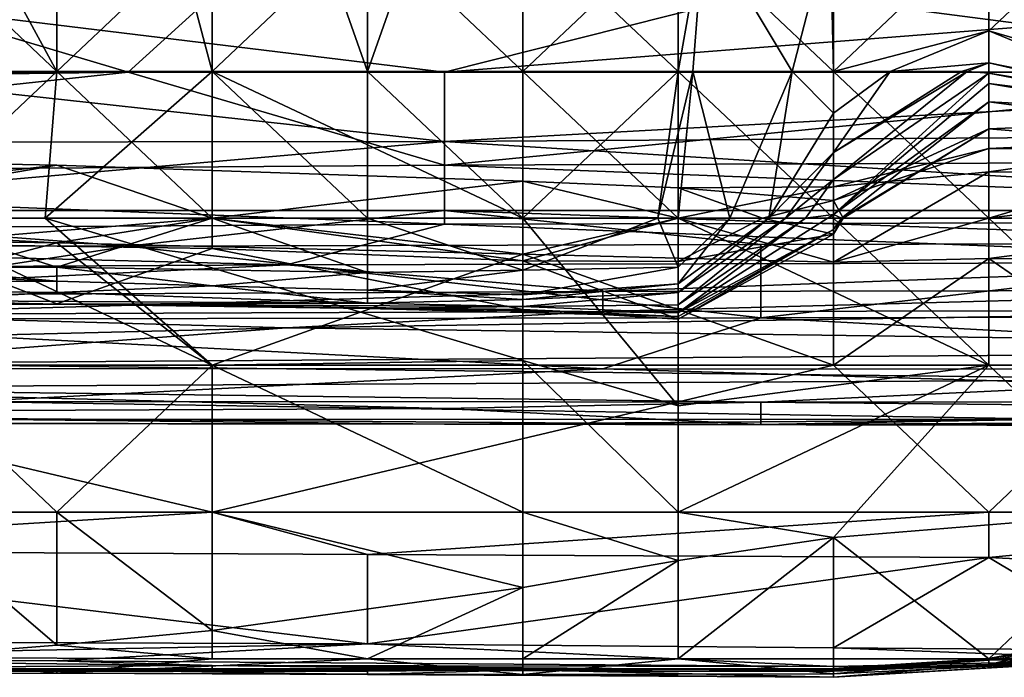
# Model space of a CAD drawing. Extents: x -161 to 11, y -10 to 160.
# Tile 44 of 256: x -0.8565 to -0.8286, y -0.3446 to -0.326. Entities that reach past the tile are written whole.
import ezdxf

# ---------------------------------------------------------------- set-up
doc = ezdxf.new("R2010")
doc.units = 0

msp = doc.modelspace()

# ---------------------------------------------------------------- linework, layer by layer
for points in [[(-0.851028, -0.315051, 0.223171), (-0.846638, -0.327502, 0.223685), (-0.846638, -0.302601, 0.223741)], [(-0.846638, -0.302601, 0.223741), (-0.846638, -0.327502, 0.223685), (-0.842248, -0.315051, 0.224103)], [(-0.859941, -0.319201, 0.221806), (-0.855417, -0.327502, 0.222691), (-0.855417, -0.310901, 0.222511)], [(-0.851028, -0.315051, 0.223171), (-0.855417, -0.310901, 0.222511), (-0.851028, -0.327502, 0.223259)], [(-0.855417, -0.310901, 0.222511), (-0.855417, -0.327502, 0.222691), (-0.851028, -0.327502, 0.223259)], [(-0.851028, -0.315051, 0.223171), (-0.851028, -0.327502, 0.223259), (-0.846638, -0.327502, 0.223685)], [(-0.846638, -0.327502, 0.223685), (-0.842248, -0.327502, 0.224079), (-0.842248, -0.315051, 0.224103)], [(-0.842248, -0.315051, 0.224103), (-0.842248, -0.327502, 0.224079), (-0.837859, -0.323351, 0.225114)], [(-0.859941, -0.319201, 0.221806), (-0.859807, -0.327502, 0.221998), (-0.855417, -0.327502, 0.222691)], [(-0.817633, -0.319713, 0.266349), (-0.817633, -0.327526, 0.272268), (-0.84893, -0.323453, 0.268362)], [(-0.864197, -0.327502, 0.213091), (-0.859807, -0.323351, 0.214034), (-0.855417, -0.327502, 0.214797)], [(-0.855417, -0.327502, 0.214797), (-0.859807, -0.323351, 0.214034), (-0.851028, -0.323351, 0.215517)], [(-0.851028, -0.327502, 0.215419), (-0.855417, -0.327502, 0.214797), (-0.851028, -0.323351, 0.215517)], [(-0.851028, -0.327502, 0.215419), (-0.846638, -0.323351, 0.21603), (-0.842248, -0.327502, 0.216227)], [(-0.851028, -0.327502, 0.215419), (-0.851028, -0.323351, 0.215517), (-0.846638, -0.323351, 0.21603)], [(-0.846638, -0.323351, 0.21603), (-0.842248, -0.323351, 0.216414), (-0.842248, -0.327502, 0.216227)], [(-0.837859, -0.327502, 0.216451), (-0.842248, -0.323351, 0.216414), (-0.837859, -0.323351, 0.216657)], [(-0.842248, -0.327502, 0.216227), (-0.842248, -0.323351, 0.216414), (-0.837859, -0.327502, 0.216451)], [(-0.837859, -0.327502, 0.225282), (-0.837859, -0.323351, 0.225114), (-0.842248, -0.327502, 0.224079)], [(-0.837859, -0.327502, 0.225282), (-0.837437, -0.327502, 0.225563), (-0.837123, -0.323351, 0.225563)], [(-0.837123, -0.323351, 0.225563), (-0.837859, -0.323351, 0.225114), (-0.837859, -0.327502, 0.225282)], [(-0.833469, -0.323351, 0.216472), (-0.833469, -0.327502, 0.216265), (-0.837859, -0.323351, 0.216657)], [(-0.833469, -0.327502, 0.216265), (-0.837859, -0.327502, 0.216451), (-0.837859, -0.323351, 0.216657)], [(-0.837437, -0.327502, 0.225563), (-0.834635, -0.327502, 0.22932), (-0.837123, -0.323351, 0.225563)], [(-0.833562, -0.323351, 0.22932), (-0.837123, -0.323351, 0.225563), (-0.834635, -0.327502, 0.22932)], [(-0.833562, -0.323351, 0.22932), (-0.834635, -0.327502, 0.22932), (-0.833469, -0.327502, 0.231771)], [(-0.833562, -0.323351, 0.22932), (-0.833469, -0.327502, 0.231771), (-0.829079, -0.323351, 0.230531)], [(-0.829079, -0.32636, 0.233077), (-0.829079, -0.323351, 0.230531), (-0.833469, -0.327502, 0.231771)], [(-0.833469, -0.327502, 0.216265), (-0.833469, -0.323351, 0.216472), (-0.829079, -0.323351, 0.21613)], [(-0.833469, -0.327502, 0.216265), (-0.829079, -0.323351, 0.21613), (-0.829079, -0.331652, 0.21544)], [(-0.825882, -0.323351, 0.22932), (-0.829079, -0.323351, 0.230531), (-0.829079, -0.32636, 0.233077)], [(-0.825882, -0.323351, 0.22932), (-0.829079, -0.32636, 0.233077), (-0.82469, -0.327624, 0.233077)], [(-0.829079, -0.323351, 0.21613), (-0.82469, -0.323351, 0.217661), (-0.82469, -0.327502, 0.216777)], [(-0.82469, -0.331652, 0.216258), (-0.829079, -0.323351, 0.21613), (-0.82469, -0.327502, 0.216777)], [(-0.82469, -0.331652, 0.216258), (-0.829079, -0.331652, 0.21544), (-0.829079, -0.323351, 0.21613)], [(-0.866815, -0.32352, 0.268362), (-0.853401, -0.327526, 0.272145), (-0.875757, -0.327822, 0.272269)], [(-0.866815, -0.32352, 0.268362), (-0.84893, -0.323453, 0.268362), (-0.853401, -0.327526, 0.272145)], [(-0.817633, -0.327526, 0.272268), (-0.853401, -0.327526, 0.272145), (-0.84893, -0.323453, 0.268362)], [(-0.835517, -0.325261, 0.373831), (-0.862343, -0.325343, 0.373831), (-0.844459, -0.327526, 0.371919)], [(-0.808691, -0.327526, 0.37167), (-0.813162, -0.325068, 0.373831), (-0.844459, -0.327526, 0.371919)], [(-0.835517, -0.325261, 0.373831), (-0.844459, -0.327526, 0.371919), (-0.813162, -0.325068, 0.373831)], [(-0.844459, -0.327526, 0.371919), (-0.862343, -0.325343, 0.373831), (-0.862343, -0.327526, 0.371946)], [(-0.833469, -0.327502, 0.231771), (-0.831861, -0.327502, 0.233077), (-0.829079, -0.32636, 0.233077)], [(-0.829079, -0.32726, 0.236834), (-0.829079, -0.32636, 0.233077), (-0.831861, -0.327502, 0.233077)], [(-0.82469, -0.328158, 0.236834), (-0.82469, -0.327624, 0.233077), (-0.829079, -0.32636, 0.233077)], [(-0.829079, -0.32636, 0.233077), (-0.829079, -0.32726, 0.236834), (-0.82469, -0.328158, 0.236834)], [(-0.831861, -0.327502, 0.233077), (-0.829852, -0.327502, 0.236834), (-0.829079, -0.32726, 0.236834)], [(-0.829691, -0.327502, 0.240592), (-0.829079, -0.32726, 0.236834), (-0.829852, -0.327502, 0.236834)], [(-0.829079, -0.32755, 0.248106), (-0.829079, -0.32726, 0.236834), (-0.829691, -0.327502, 0.240592)], [(-0.829079, -0.32755, 0.248106), (-0.82469, -0.328264, 0.244349), (-0.829079, -0.32726, 0.236834)], [(-0.82469, -0.328264, 0.244349), (-0.82469, -0.328158, 0.236834), (-0.829079, -0.32726, 0.236834)], [(-0.862343, -0.327526, 0.371946), (-0.88917, -0.329532, 0.369925), (-0.844459, -0.329486, 0.369925)], [(-0.844459, -0.330149, 0.276175), (-0.880228, -0.330414, 0.276175), (-0.853401, -0.327526, 0.272145)], [(-0.880228, -0.330414, 0.276175), (-0.875757, -0.327822, 0.272269), (-0.853401, -0.327526, 0.272145)], [(-0.859807, -0.331652, 0.213518), (-0.864197, -0.327502, 0.213091), (-0.855417, -0.327502, 0.214797)], [(-0.862343, -0.327526, 0.371946), (-0.844459, -0.329486, 0.369925), (-0.844459, -0.327526, 0.371919)], [(-0.859807, -0.331652, 0.223114), (-0.851028, -0.331652, 0.224037), (-0.855417, -0.327502, 0.222691)], [(-0.855417, -0.327502, 0.222691), (-0.859807, -0.327502, 0.221998), (-0.859807, -0.331652, 0.223114)], [(-0.859807, -0.331652, 0.213518), (-0.855417, -0.327502, 0.214797), (-0.855751, -0.331652, 0.214292)], [(-0.851028, -0.327502, 0.215419), (-0.842248, -0.331652, 0.215729), (-0.855751, -0.331652, 0.214292)], [(-0.855417, -0.327502, 0.214797), (-0.851028, -0.327502, 0.215419), (-0.855751, -0.331652, 0.214292)], [(-0.851028, -0.331652, 0.224037), (-0.851028, -0.327502, 0.223259), (-0.855417, -0.327502, 0.222691)], [(-0.844459, -0.330149, 0.276175), (-0.853401, -0.327526, 0.272145), (-0.817633, -0.327526, 0.272268)], [(-0.851028, -0.327502, 0.215419), (-0.842248, -0.327502, 0.216227), (-0.842248, -0.331652, 0.215729)], [(-0.846638, -0.331652, 0.224177), (-0.846638, -0.327502, 0.223685), (-0.851028, -0.327502, 0.223259)], [(-0.851028, -0.327502, 0.223259), (-0.851028, -0.331652, 0.224037), (-0.846638, -0.331652, 0.224177)], [(-0.842248, -0.331652, 0.224429), (-0.846638, -0.327502, 0.223685), (-0.846638, -0.331652, 0.224177)], [(-0.842248, -0.327502, 0.224079), (-0.846638, -0.327502, 0.223685), (-0.842248, -0.331652, 0.224429)], [(-0.808691, -0.327526, 0.37167), (-0.844459, -0.329486, 0.369925), (-0.795278, -0.329159, 0.369925)], [(-0.844459, -0.327526, 0.371919), (-0.844459, -0.329486, 0.369925), (-0.808691, -0.327526, 0.37167)], [(-0.817633, -0.327526, 0.272268), (-0.808691, -0.330023, 0.276175), (-0.844459, -0.330149, 0.276175)], [(-0.842248, -0.331652, 0.224429), (-0.837859, -0.327502, 0.225282), (-0.842248, -0.327502, 0.224079)], [(-0.838428, -0.331652, 0.225563), (-0.837859, -0.327502, 0.225282), (-0.842248, -0.331652, 0.224429)], [(-0.842248, -0.327502, 0.216227), (-0.837859, -0.327502, 0.216451), (-0.837859, -0.331652, 0.21595)], [(-0.837859, -0.331652, 0.21595), (-0.842248, -0.331652, 0.215729), (-0.842248, -0.327502, 0.216227)], [(-0.838428, -0.331652, 0.225563), (-0.837859, -0.331652, 0.226046), (-0.837437, -0.327502, 0.225563)], [(-0.838428, -0.331652, 0.225563), (-0.837437, -0.327502, 0.225563), (-0.837859, -0.327502, 0.225282)], [(-0.837437, -0.327502, 0.225563), (-0.837859, -0.331652, 0.226046), (-0.8364, -0.331652, 0.22932)], [(-0.833469, -0.327502, 0.216265), (-0.833469, -0.331652, 0.215835), (-0.837859, -0.327502, 0.216451)], [(-0.833469, -0.331652, 0.215835), (-0.837859, -0.331652, 0.21595), (-0.837859, -0.327502, 0.216451)], [(-0.834635, -0.327502, 0.22932), (-0.837437, -0.327502, 0.225563), (-0.8364, -0.331652, 0.22932)], [(-0.8364, -0.331652, 0.22932), (-0.835297, -0.331652, 0.233077), (-0.834635, -0.327502, 0.22932)], [(-0.834635, -0.327502, 0.22932), (-0.835297, -0.331652, 0.233077), (-0.833469, -0.328682, 0.233077)], [(-0.833469, -0.327502, 0.231771), (-0.834635, -0.327502, 0.22932), (-0.833469, -0.328682, 0.233077)], [(-0.829079, -0.331652, 0.21544), (-0.833469, -0.331652, 0.215835), (-0.833469, -0.327502, 0.216265)], [(-0.829079, -0.32755, 0.248106), (-0.829691, -0.327502, 0.240592), (-0.833469, -0.330553, 0.244349)], [(-0.833469, -0.330553, 0.244349), (-0.829691, -0.327502, 0.240592), (-0.833469, -0.329794, 0.236834)], [(-0.829852, -0.327502, 0.236834), (-0.833469, -0.329794, 0.236834), (-0.829691, -0.327502, 0.240592)], [(-0.831861, -0.327502, 0.233077), (-0.833469, -0.329794, 0.236834), (-0.829852, -0.327502, 0.236834)], [(-0.833469, -0.329794, 0.236834), (-0.831861, -0.327502, 0.233077), (-0.833469, -0.328682, 0.233077)], [(-0.833469, -0.327502, 0.231771), (-0.833469, -0.328682, 0.233077), (-0.831861, -0.327502, 0.233077)], [(-0.829079, -0.327842, 0.251863), (-0.829079, -0.32755, 0.248106), (-0.833469, -0.331542, 0.251863)], [(-0.833469, -0.331542, 0.251863), (-0.829079, -0.32755, 0.248106), (-0.833469, -0.330553, 0.244349)], [(-0.82469, -0.328391, 0.248106), (-0.829079, -0.32755, 0.248106), (-0.829079, -0.327842, 0.251863)], [(-0.82469, -0.328391, 0.248106), (-0.82469, -0.328264, 0.244349), (-0.829079, -0.32755, 0.248106)], [(-0.829079, -0.327842, 0.251863), (-0.833469, -0.331542, 0.251863), (-0.829079, -0.328361, 0.25562)], [(-0.829079, -0.328361, 0.25562), (-0.82469, -0.328586, 0.251863), (-0.829079, -0.327842, 0.251863)], [(-0.82469, -0.328391, 0.248106), (-0.829079, -0.327842, 0.251863), (-0.82469, -0.328586, 0.251863)], [(-0.829079, -0.328361, 0.25562), (-0.833469, -0.331542, 0.251863), (-0.833243, -0.331652, 0.25562)], [(-0.829079, -0.329129, 0.259377), (-0.829079, -0.328361, 0.25562), (-0.833243, -0.331652, 0.25562)], [(-0.829079, -0.328361, 0.25562), (-0.829079, -0.329129, 0.259377), (-0.82469, -0.328948, 0.25562)], [(-0.82469, -0.328586, 0.251863), (-0.829079, -0.328361, 0.25562), (-0.82469, -0.328948, 0.25562)], [(-0.833469, -0.328682, 0.233077), (-0.835297, -0.331652, 0.233077), (-0.833469, -0.329794, 0.236834)], [(-0.813162, -0.331432, 0.367332), (-0.795278, -0.329159, 0.369925), (-0.844459, -0.329486, 0.369925)], [(-0.829079, -0.329684, 0.263134), (-0.829079, -0.329129, 0.259377), (-0.833469, -0.331148, 0.263134)], [(-0.833469, -0.331148, 0.263134), (-0.829079, -0.329129, 0.259377), (-0.833191, -0.331652, 0.259377)], [(-0.829079, -0.329129, 0.259377), (-0.833243, -0.331652, 0.25562), (-0.833191, -0.331652, 0.259377)], [(-0.82469, -0.329482, 0.259377), (-0.82469, -0.328948, 0.25562), (-0.829079, -0.329129, 0.259377)], [(-0.829079, -0.329129, 0.259377), (-0.829079, -0.329684, 0.263134), (-0.82469, -0.329482, 0.259377)], [(-0.866815, -0.331432, 0.367524), (-0.844459, -0.329486, 0.369925), (-0.88917, -0.329532, 0.369925)], [(-0.866815, -0.331432, 0.367524), (-0.844459, -0.331432, 0.367485), (-0.844459, -0.329486, 0.369925)], [(-0.844459, -0.329486, 0.369925), (-0.844459, -0.331432, 0.367485), (-0.813162, -0.331432, 0.367332)], [(-0.82469, -0.329731, 0.263134), (-0.82469, -0.329482, 0.259377), (-0.829079, -0.329684, 0.263134)], [(-0.833469, -0.33076, 0.266891), (-0.829079, -0.329684, 0.263134), (-0.833469, -0.331148, 0.263134)], [(-0.833469, -0.33076, 0.266891), (-0.829079, -0.330338, 0.266891), (-0.829079, -0.329684, 0.263134)], [(-0.82469, -0.329731, 0.263134), (-0.829079, -0.329684, 0.263134), (-0.829079, -0.330338, 0.266891)], [(-0.82469, -0.330347, 0.266891), (-0.82469, -0.329731, 0.263134), (-0.829079, -0.330338, 0.266891)], [(-0.855417, -0.330149, 0.266891), (-0.864197, -0.329978, 0.266891), (-0.868586, -0.331652, 0.270188)], [(-0.864197, -0.331652, 0.263427), (-0.864197, -0.329978, 0.266891), (-0.855417, -0.330149, 0.266891)], [(-0.844459, -0.330149, 0.276175), (-0.808691, -0.330023, 0.276175), (-0.80422, -0.331729, 0.280081)], [(-0.834826, -0.331652, 0.236834), (-0.833469, -0.329794, 0.236834), (-0.835297, -0.331652, 0.233077)], [(-0.833469, -0.329794, 0.236834), (-0.834826, -0.331652, 0.236834), (-0.833469, -0.330553, 0.244349)], [(-0.880228, -0.330414, 0.276175), (-0.844459, -0.330149, 0.276175), (-0.844459, -0.331818, 0.280081)], [(-0.855417, -0.330149, 0.266891), (-0.868586, -0.331652, 0.270188), (-0.851028, -0.331652, 0.269703)], [(-0.864197, -0.331652, 0.263427), (-0.855417, -0.330149, 0.266891), (-0.851028, -0.331652, 0.264053)], [(-0.842248, -0.330604, 0.266891), (-0.855417, -0.330149, 0.266891), (-0.851028, -0.331652, 0.269703)], [(-0.851028, -0.331652, 0.264053), (-0.855417, -0.330149, 0.266891), (-0.842248, -0.330604, 0.266891)], [(-0.844459, -0.331818, 0.280081), (-0.844459, -0.330149, 0.276175), (-0.80422, -0.331729, 0.280081)], [(-0.844459, -0.331818, 0.280081), (-0.884699, -0.332058, 0.280081), (-0.880228, -0.330414, 0.276175)], [(-0.851028, -0.331652, 0.264053), (-0.842248, -0.330604, 0.266891), (-0.837859, -0.331652, 0.264529)], [(-0.842248, -0.330604, 0.266891), (-0.851028, -0.331652, 0.269703), (-0.837859, -0.331652, 0.268916)], [(-0.837859, -0.331652, 0.268916), (-0.837859, -0.330794, 0.266891), (-0.842248, -0.330604, 0.266891)], [(-0.842248, -0.330604, 0.266891), (-0.837859, -0.330794, 0.266891), (-0.837859, -0.331652, 0.264529)], [(-0.834259, -0.331652, 0.244349), (-0.833469, -0.330553, 0.244349), (-0.834826, -0.331652, 0.236834)], [(-0.833469, -0.331542, 0.251863), (-0.833469, -0.330553, 0.244349), (-0.834259, -0.331652, 0.244349)], [(-0.833469, -0.332896, 0.270649), (-0.829079, -0.330338, 0.266891), (-0.833469, -0.33076, 0.266891)], [(-0.833469, -0.332896, 0.270649), (-0.829079, -0.331652, 0.26922), (-0.829079, -0.330338, 0.266891)], [(-0.829079, -0.330338, 0.266891), (-0.829079, -0.331652, 0.26922), (-0.82469, -0.330347, 0.266891)], [(-0.8203, -0.33053, 0.266891), (-0.82469, -0.330347, 0.266891), (-0.829079, -0.331652, 0.26922)], [(-0.829079, -0.331652, 0.26922), (-0.8203, -0.331652, 0.268978), (-0.8203, -0.33053, 0.266891)], [(-0.837859, -0.330794, 0.266891), (-0.837859, -0.331652, 0.268916), (-0.833469, -0.33076, 0.266891)], [(-0.837859, -0.331652, 0.268916), (-0.833469, -0.332896, 0.270649), (-0.833469, -0.33076, 0.266891)], [(-0.837859, -0.330794, 0.266891), (-0.833469, -0.33076, 0.266891), (-0.833469, -0.331148, 0.263134)], [(-0.835474, -0.331652, 0.263134), (-0.837859, -0.330794, 0.266891), (-0.833469, -0.331148, 0.263134)], [(-0.837859, -0.330794, 0.266891), (-0.835474, -0.331652, 0.263134), (-0.837859, -0.331652, 0.264529)], [(-0.833191, -0.331652, 0.259377), (-0.835474, -0.331652, 0.263134), (-0.833469, -0.331148, 0.263134)], [(-0.866815, -0.331432, 0.367524), (-0.871286, -0.332434, 0.366019), (-0.853401, -0.332442, 0.366019)], [(-0.853401, -0.332442, 0.366019), (-0.844459, -0.331432, 0.367485), (-0.866815, -0.331432, 0.367524)], [(-0.844459, -0.331432, 0.367485), (-0.853401, -0.332442, 0.366019), (-0.835517, -0.332394, 0.366019)], [(-0.835517, -0.332394, 0.366019), (-0.817633, -0.332357, 0.366019), (-0.844459, -0.331432, 0.367485)], [(-0.817633, -0.332357, 0.366019), (-0.813162, -0.331432, 0.367332), (-0.844459, -0.331432, 0.367485)], [(-0.855417, -0.332343, 0.270649), (-0.851028, -0.331652, 0.269703), (-0.868586, -0.331652, 0.270188)], [(-0.855417, -0.332343, 0.270649), (-0.868586, -0.331652, 0.270188), (-0.868586, -0.332143, 0.270649)], [(-0.864197, -0.331652, 0.263427), (-0.851028, -0.331652, 0.264053), (-0.859807, -0.332375, 0.263134)], [(-0.859807, -0.331652, 0.223114), (-0.859807, -0.333028, 0.225563), (-0.855417, -0.333031, 0.225563)], [(-0.859807, -0.335802, 0.211597), (-0.859807, -0.331652, 0.213518), (-0.851028, -0.335802, 0.213177)], [(-0.855751, -0.331652, 0.214292), (-0.851028, -0.335802, 0.213177), (-0.859807, -0.331652, 0.213518)], [(-0.851028, -0.331652, 0.224037), (-0.859807, -0.331652, 0.223114), (-0.855417, -0.333031, 0.225563)], [(-0.859807, -0.332375, 0.263134), (-0.851028, -0.331652, 0.264053), (-0.851028, -0.332508, 0.263134)], [(-0.842248, -0.331652, 0.215729), (-0.842248, -0.335666, 0.214292), (-0.855751, -0.331652, 0.214292)], [(-0.855751, -0.331652, 0.214292), (-0.842248, -0.335666, 0.214292), (-0.851028, -0.335802, 0.213177)], [(-0.851028, -0.331652, 0.224037), (-0.855417, -0.333031, 0.225563), (-0.846638, -0.333179, 0.225563)], [(-0.851028, -0.331652, 0.269703), (-0.855417, -0.332343, 0.270649), (-0.842248, -0.332664, 0.270649)], [(-0.851028, -0.331652, 0.224037), (-0.846638, -0.333179, 0.225563), (-0.846638, -0.331652, 0.224177)], [(-0.842248, -0.332664, 0.270649), (-0.837859, -0.331652, 0.268916), (-0.851028, -0.331652, 0.269703)], [(-0.851028, -0.332508, 0.263134), (-0.851028, -0.331652, 0.264053), (-0.842248, -0.332852, 0.263134)], [(-0.851028, -0.331652, 0.264053), (-0.837859, -0.331652, 0.264529), (-0.842248, -0.332852, 0.263134)], [(-0.842248, -0.333121, 0.225563), (-0.842248, -0.331652, 0.224429), (-0.846638, -0.331652, 0.224177)], [(-0.842248, -0.333121, 0.225563), (-0.846638, -0.331652, 0.224177), (-0.846638, -0.333179, 0.225563)], [(-0.837859, -0.333035, 0.22932), (-0.838428, -0.331652, 0.225563), (-0.842248, -0.333121, 0.225563)], [(-0.842248, -0.331652, 0.224429), (-0.842248, -0.333121, 0.225563), (-0.838428, -0.331652, 0.225563)], [(-0.837859, -0.336953, 0.214292), (-0.842248, -0.331652, 0.215729), (-0.837859, -0.331652, 0.21595)], [(-0.837859, -0.336953, 0.214292), (-0.842248, -0.335666, 0.214292), (-0.842248, -0.331652, 0.215729)], [(-0.837859, -0.331652, 0.268916), (-0.842248, -0.332664, 0.270649), (-0.833469, -0.332896, 0.270649)], [(-0.842248, -0.332852, 0.263134), (-0.837859, -0.331652, 0.264529), (-0.837859, -0.332869, 0.263134)], [(-0.838428, -0.331652, 0.225563), (-0.837859, -0.333035, 0.22932), (-0.837859, -0.331652, 0.226046)], [(-0.833469, -0.331542, 0.251863), (-0.837859, -0.33432, 0.251863), (-0.833469, -0.331966, 0.25562)], [(-0.837859, -0.33432, 0.251863), (-0.833469, -0.331542, 0.251863), (-0.834259, -0.331652, 0.244349)], [(-0.837859, -0.331652, 0.21595), (-0.833469, -0.331652, 0.215835), (-0.829079, -0.335802, 0.214701)], [(-0.829079, -0.335802, 0.214701), (-0.837859, -0.336953, 0.214292), (-0.837859, -0.331652, 0.21595)], [(-0.835474, -0.331652, 0.263134), (-0.833469, -0.332099, 0.259377), (-0.837859, -0.332869, 0.263134)], [(-0.837859, -0.33432, 0.251863), (-0.834259, -0.331652, 0.244349), (-0.837859, -0.334093, 0.244349)], [(-0.834826, -0.331652, 0.236834), (-0.837859, -0.334093, 0.244349), (-0.834259, -0.331652, 0.244349)], [(-0.837859, -0.334093, 0.244349), (-0.834826, -0.331652, 0.236834), (-0.837859, -0.333744, 0.236834)], [(-0.835297, -0.331652, 0.233077), (-0.837859, -0.333744, 0.236834), (-0.834826, -0.331652, 0.236834)], [(-0.837859, -0.333744, 0.236834), (-0.835297, -0.331652, 0.233077), (-0.837859, -0.333503, 0.233077)], [(-0.837859, -0.333503, 0.233077), (-0.835297, -0.331652, 0.233077), (-0.8364, -0.331652, 0.22932)], [(-0.837859, -0.333503, 0.233077), (-0.8364, -0.331652, 0.22932), (-0.837859, -0.333035, 0.22932)], [(-0.837859, -0.331652, 0.226046), (-0.837859, -0.333035, 0.22932), (-0.8364, -0.331652, 0.22932)], [(-0.837859, -0.332869, 0.263134), (-0.837859, -0.331652, 0.264529), (-0.835474, -0.331652, 0.263134)], [(-0.833191, -0.331652, 0.259377), (-0.833469, -0.332099, 0.259377), (-0.835474, -0.331652, 0.263134)], [(-0.833469, -0.331542, 0.251863), (-0.833469, -0.331966, 0.25562), (-0.833243, -0.331652, 0.25562)], [(-0.833469, -0.332896, 0.270649), (-0.829079, -0.33279, 0.270649), (-0.829079, -0.331652, 0.26922)], [(-0.833469, -0.332099, 0.259377), (-0.833191, -0.331652, 0.259377), (-0.833243, -0.331652, 0.25562)], [(-0.833243, -0.331652, 0.25562), (-0.833469, -0.331966, 0.25562), (-0.833469, -0.332099, 0.259377)], [(-0.829079, -0.331652, 0.21544), (-0.829079, -0.335802, 0.214701), (-0.833469, -0.331652, 0.215835)], [(-0.829079, -0.331652, 0.26922), (-0.829079, -0.33279, 0.270649), (-0.8203, -0.331652, 0.268978)], [(-0.82469, -0.331652, 0.216258), (-0.82469, -0.335802, 0.215166), (-0.829079, -0.331652, 0.21544)], [(-0.82469, -0.335802, 0.215166), (-0.829079, -0.335802, 0.214701), (-0.829079, -0.331652, 0.21544)], [(-0.8203, -0.331652, 0.268978), (-0.829079, -0.33279, 0.270649), (-0.811521, -0.33297, 0.270649)], [(-0.84893, -0.332968, 0.283987), (-0.884699, -0.332058, 0.280081), (-0.844459, -0.331818, 0.280081)], [(-0.817633, -0.332891, 0.283987), (-0.84893, -0.332968, 0.283987), (-0.844459, -0.331818, 0.280081)], [(-0.817633, -0.332891, 0.283987), (-0.844459, -0.331818, 0.280081), (-0.80422, -0.331729, 0.280081)], [(-0.833469, -0.331966, 0.25562), (-0.837859, -0.334499, 0.259377), (-0.833469, -0.332099, 0.259377)], [(-0.833469, -0.331966, 0.25562), (-0.837859, -0.334422, 0.25562), (-0.837859, -0.334499, 0.259377)], [(-0.837859, -0.334422, 0.25562), (-0.833469, -0.331966, 0.25562), (-0.837859, -0.33432, 0.251863)], [(-0.884699, -0.333153, 0.283987), (-0.884699, -0.332058, 0.280081), (-0.84893, -0.332968, 0.283987)], [(-0.868586, -0.332143, 0.270649), (-0.868586, -0.335802, 0.27229), (-0.855417, -0.332343, 0.270649)], [(-0.833469, -0.332099, 0.259377), (-0.837859, -0.334499, 0.259377), (-0.837859, -0.332869, 0.263134)], [(-0.871286, -0.332434, 0.366019), (-0.866815, -0.334505, 0.362112), (-0.853401, -0.332442, 0.366019)], [(-0.851028, -0.335802, 0.27238), (-0.855417, -0.332343, 0.270649), (-0.868586, -0.335802, 0.27229)], [(-0.866815, -0.334505, 0.362112), (-0.835517, -0.334467, 0.362112), (-0.853401, -0.332442, 0.366019)], [(-0.859807, -0.334087, 0.259377), (-0.859807, -0.332375, 0.263134), (-0.855417, -0.334066, 0.259377)], [(-0.855417, -0.334066, 0.259377), (-0.859807, -0.332375, 0.263134), (-0.851028, -0.332508, 0.263134)], [(-0.855417, -0.332343, 0.270649), (-0.851028, -0.335802, 0.27238), (-0.842248, -0.332664, 0.270649)], [(-0.842248, -0.334232, 0.259377), (-0.855417, -0.334066, 0.259377), (-0.851028, -0.332508, 0.263134)], [(-0.853401, -0.332442, 0.366019), (-0.835517, -0.334467, 0.362112), (-0.835517, -0.332394, 0.366019)], [(-0.851028, -0.332508, 0.263134), (-0.842248, -0.332852, 0.263134), (-0.842248, -0.334232, 0.259377)], [(-0.835517, -0.332394, 0.366019), (-0.835517, -0.334467, 0.362112), (-0.817633, -0.332357, 0.366019)], [(-0.817633, -0.332357, 0.366019), (-0.835517, -0.334467, 0.362112), (-0.786336, -0.334375, 0.362112)], [(-0.833469, -0.335802, 0.272401), (-0.842248, -0.332664, 0.270649), (-0.851028, -0.335802, 0.27238)], [(-0.833469, -0.335802, 0.272401), (-0.833469, -0.332896, 0.270649), (-0.842248, -0.332664, 0.270649)], [(-0.833469, -0.332896, 0.270649), (-0.833469, -0.335802, 0.272401), (-0.829079, -0.33279, 0.270649)], [(-0.82469, -0.335802, 0.272472), (-0.829079, -0.33279, 0.270649), (-0.833469, -0.335802, 0.272401)], [(-0.829079, -0.33279, 0.270649), (-0.82469, -0.335802, 0.272472), (-0.811521, -0.33297, 0.270649)], [(-0.866815, -0.33384, 0.287894), (-0.884699, -0.333153, 0.283987), (-0.84893, -0.332968, 0.283987)], [(-0.855417, -0.333424, 0.22932), (-0.864197, -0.333067, 0.225563), (-0.872976, -0.333533, 0.240592)], [(-0.839988, -0.333722, 0.287894), (-0.866815, -0.33384, 0.287894), (-0.84893, -0.332968, 0.283987)], [(-0.859807, -0.333028, 0.225563), (-0.864197, -0.333067, 0.225563), (-0.855417, -0.333424, 0.22932)], [(-0.859807, -0.333028, 0.225563), (-0.855417, -0.333424, 0.22932), (-0.855417, -0.333031, 0.225563)], [(-0.855417, -0.333031, 0.225563), (-0.855417, -0.333424, 0.22932), (-0.851028, -0.333557, 0.22932)], [(-0.846638, -0.333179, 0.225563), (-0.855417, -0.333031, 0.225563), (-0.851028, -0.333557, 0.22932)], [(-0.839988, -0.333722, 0.287894), (-0.84893, -0.332968, 0.283987), (-0.817633, -0.332891, 0.283987)], [(-0.837859, -0.332869, 0.263134), (-0.837859, -0.334499, 0.259377), (-0.842248, -0.332852, 0.263134)], [(-0.837859, -0.334499, 0.259377), (-0.842248, -0.334232, 0.259377), (-0.842248, -0.332852, 0.263134)], [(-0.837859, -0.333503, 0.233077), (-0.837859, -0.333035, 0.22932), (-0.842248, -0.333811, 0.22932)], [(-0.842248, -0.333121, 0.225563), (-0.842248, -0.333811, 0.22932), (-0.837859, -0.333035, 0.22932)], [(-0.817633, -0.332891, 0.283987), (-0.817633, -0.33368, 0.287894), (-0.839988, -0.333722, 0.287894)], [(-0.846638, -0.333679, 0.22932), (-0.846638, -0.333179, 0.225563), (-0.851028, -0.333557, 0.22932)], [(-0.842248, -0.333811, 0.22932), (-0.842248, -0.333121, 0.225563), (-0.846638, -0.333679, 0.22932)], [(-0.846638, -0.333179, 0.225563), (-0.846638, -0.333679, 0.22932), (-0.842248, -0.333121, 0.225563)], [(-0.872976, -0.333533, 0.240592), (-0.855417, -0.333753, 0.236834), (-0.855417, -0.333424, 0.22932)], [(-0.859807, -0.333979, 0.248106), (-0.855417, -0.333753, 0.236834), (-0.872976, -0.333533, 0.240592)], [(-0.855417, -0.333753, 0.236834), (-0.851028, -0.333557, 0.22932), (-0.855417, -0.333424, 0.22932)], [(-0.846638, -0.334051, 0.244349), (-0.851028, -0.333557, 0.22932), (-0.855417, -0.333753, 0.236834)], [(-0.846638, -0.334051, 0.244349), (-0.846638, -0.333679, 0.22932), (-0.851028, -0.333557, 0.22932)], [(-0.837859, -0.333744, 0.236834), (-0.837859, -0.333503, 0.233077), (-0.842248, -0.333948, 0.236834)], [(-0.842248, -0.333948, 0.236834), (-0.837859, -0.333503, 0.233077), (-0.842248, -0.333811, 0.22932)], [(-0.862343, -0.334374, 0.2918), (-0.866815, -0.33384, 0.287894), (-0.839988, -0.333722, 0.287894)], [(-0.862343, -0.334374, 0.2918), (-0.839988, -0.333722, 0.287894), (-0.839988, -0.334282, 0.2918)], [(-0.855417, -0.333753, 0.236834), (-0.859807, -0.333979, 0.248106), (-0.846638, -0.334051, 0.244349)], [(-0.842248, -0.333811, 0.22932), (-0.846638, -0.333679, 0.22932), (-0.842248, -0.333948, 0.236834)], [(-0.846638, -0.334051, 0.244349), (-0.842248, -0.333948, 0.236834), (-0.846638, -0.333679, 0.22932)], [(-0.837859, -0.334093, 0.244349), (-0.837859, -0.333744, 0.236834), (-0.842248, -0.334144, 0.244349)], [(-0.842248, -0.334144, 0.244349), (-0.837859, -0.333744, 0.236834), (-0.842248, -0.333948, 0.236834)], [(-0.839988, -0.334282, 0.2918), (-0.817633, -0.33368, 0.287894), (-0.817633, -0.334253, 0.2918)], [(-0.839988, -0.334282, 0.2918), (-0.839988, -0.333722, 0.287894), (-0.817633, -0.33368, 0.287894)], [(-0.859807, -0.333979, 0.248106), (-0.868586, -0.334084, 0.259377), (-0.855417, -0.33408, 0.251863)], [(-0.859807, -0.334087, 0.259377), (-0.855417, -0.33408, 0.251863), (-0.868586, -0.334084, 0.259377)], [(-0.846638, -0.334051, 0.244349), (-0.859807, -0.333979, 0.248106), (-0.855417, -0.33408, 0.251863)], [(-0.859807, -0.334087, 0.259377), (-0.855417, -0.334066, 0.259377), (-0.855417, -0.33408, 0.251863)], [(-0.842248, -0.334144, 0.244349), (-0.846638, -0.334051, 0.244349), (-0.855417, -0.33408, 0.251863)], [(-0.846638, -0.334196, 0.25562), (-0.855417, -0.33408, 0.251863), (-0.855417, -0.334066, 0.259377)], [(-0.842248, -0.334232, 0.259377), (-0.846638, -0.334196, 0.25562), (-0.855417, -0.334066, 0.259377)], [(-0.842248, -0.334144, 0.244349), (-0.855417, -0.33408, 0.251863), (-0.846638, -0.334196, 0.25562)], [(-0.846638, -0.334051, 0.244349), (-0.842248, -0.334144, 0.244349), (-0.842248, -0.333948, 0.236834)], [(-0.846638, -0.334196, 0.25562), (-0.837859, -0.33432, 0.251863), (-0.842248, -0.334144, 0.244349)], [(-0.837859, -0.334422, 0.25562), (-0.846638, -0.334196, 0.25562), (-0.842248, -0.334232, 0.259377)], [(-0.837859, -0.334422, 0.25562), (-0.837859, -0.33432, 0.251863), (-0.846638, -0.334196, 0.25562)], [(-0.837859, -0.33432, 0.251863), (-0.837859, -0.334093, 0.244349), (-0.842248, -0.334144, 0.244349)], [(-0.866815, -0.335185, 0.299612), (-0.862343, -0.334374, 0.2918), (-0.84893, -0.334746, 0.295706)], [(-0.835517, -0.334467, 0.362112), (-0.866815, -0.334505, 0.362112), (-0.839988, -0.335903, 0.358206)], [(-0.84893, -0.334746, 0.295706), (-0.862343, -0.334374, 0.2918), (-0.839988, -0.334282, 0.2918)], [(-0.839988, -0.334282, 0.2918), (-0.817633, -0.334253, 0.2918), (-0.84893, -0.334746, 0.295706)], [(-0.84893, -0.334746, 0.295706), (-0.817633, -0.334253, 0.2918), (-0.80422, -0.335361, 0.303519)], [(-0.837859, -0.334499, 0.259377), (-0.837859, -0.334422, 0.25562), (-0.842248, -0.334232, 0.259377)], [(-0.835517, -0.334467, 0.362112), (-0.839988, -0.335903, 0.358206), (-0.808691, -0.335912, 0.358206)], [(-0.808691, -0.335912, 0.358206), (-0.786336, -0.334375, 0.362112), (-0.835517, -0.334467, 0.362112)], [(-0.866815, -0.334505, 0.362112), (-0.871286, -0.335894, 0.358206), (-0.839988, -0.335903, 0.358206)], [(-0.84893, -0.334746, 0.295706), (-0.862343, -0.335755, 0.307425), (-0.866815, -0.335185, 0.299612)], [(-0.862343, -0.335755, 0.307425), (-0.84893, -0.334746, 0.295706), (-0.80422, -0.335361, 0.303519)], [(-0.80422, -0.335361, 0.303519), (-0.822104, -0.33621, 0.315237), (-0.862343, -0.335755, 0.307425)], [(-0.857872, -0.336831, 0.3543), (-0.839988, -0.335903, 0.358206), (-0.871286, -0.335894, 0.358206)], [(-0.868586, -0.335802, 0.27229), (-0.851028, -0.339952, 0.271533), (-0.851028, -0.335802, 0.27238)], [(-0.851028, -0.339952, 0.271533), (-0.868586, -0.335802, 0.27229), (-0.868586, -0.339952, 0.271452)], [(-0.822104, -0.33621, 0.315237), (-0.866815, -0.336445, 0.319144), (-0.862343, -0.335755, 0.307425)], [(-0.859807, -0.335802, 0.211597), (-0.851028, -0.335802, 0.213177), (-0.855417, -0.339952, 0.211773)], [(-0.859807, -0.339952, 0.211088), (-0.859807, -0.335802, 0.211597), (-0.855417, -0.339952, 0.211773)], [(-0.851028, -0.335802, 0.213177), (-0.851028, -0.339952, 0.212302), (-0.855417, -0.339952, 0.211773)], [(-0.842248, -0.335666, 0.214292), (-0.842248, -0.339952, 0.213346), (-0.851028, -0.335802, 0.213177)], [(-0.851028, -0.335802, 0.27238), (-0.851028, -0.339952, 0.271533), (-0.833469, -0.335802, 0.272401)], [(-0.842248, -0.339952, 0.213346), (-0.851028, -0.339952, 0.212302), (-0.851028, -0.335802, 0.213177)], [(-0.829079, -0.339952, 0.271599), (-0.833469, -0.335802, 0.272401), (-0.851028, -0.339952, 0.271533)], [(-0.842248, -0.335666, 0.214292), (-0.837859, -0.336953, 0.214292), (-0.837859, -0.339952, 0.213749)], [(-0.842248, -0.339952, 0.213346), (-0.842248, -0.335666, 0.214292), (-0.837859, -0.339952, 0.213749)], [(-0.833469, -0.340673, 0.214292), (-0.837859, -0.339952, 0.213749), (-0.829079, -0.335802, 0.214701)], [(-0.837859, -0.339952, 0.213749), (-0.837859, -0.336953, 0.214292), (-0.829079, -0.335802, 0.214701)], [(-0.82469, -0.339952, 0.214513), (-0.833469, -0.340673, 0.214292), (-0.829079, -0.335802, 0.214701)], [(-0.833469, -0.335802, 0.272401), (-0.829079, -0.339952, 0.271599), (-0.82469, -0.335802, 0.272472)], [(-0.829079, -0.339952, 0.271599), (-0.81591, -0.339952, 0.271925), (-0.82469, -0.335802, 0.272472)], [(-0.829079, -0.335802, 0.214701), (-0.82469, -0.335802, 0.215166), (-0.82469, -0.339952, 0.214513)], [(-0.839988, -0.335903, 0.358206), (-0.857872, -0.336831, 0.3543), (-0.808691, -0.336857, 0.3543)], [(-0.839988, -0.335903, 0.358206), (-0.808691, -0.336857, 0.3543), (-0.808691, -0.335912, 0.358206)], [(-0.875757, -0.337164, 0.334769), (-0.866815, -0.336445, 0.319144), (-0.844459, -0.337025, 0.330862)], [(-0.835517, -0.336845, 0.326956), (-0.866815, -0.336445, 0.319144), (-0.822104, -0.33621, 0.315237)], [(-0.844459, -0.337025, 0.330862), (-0.866815, -0.336445, 0.319144), (-0.835517, -0.336845, 0.326956)], [(-0.835517, -0.336845, 0.326956), (-0.822104, -0.33621, 0.315237), (-0.813162, -0.337066, 0.330862)], [(-0.808691, -0.336857, 0.3543), (-0.857872, -0.336831, 0.3543), (-0.826575, -0.337336, 0.350394)], [(-0.857872, -0.336831, 0.3543), (-0.857872, -0.337326, 0.350394), (-0.826575, -0.337336, 0.350394)], [(-0.844459, -0.337025, 0.330862), (-0.835517, -0.336845, 0.326956), (-0.835517, -0.337478, 0.342581)], [(-0.813162, -0.337066, 0.330862), (-0.835517, -0.337478, 0.342581), (-0.835517, -0.336845, 0.326956)], [(-0.875757, -0.337164, 0.334769), (-0.844459, -0.337025, 0.330862), (-0.835517, -0.337478, 0.342581)], [(-0.871286, -0.33742, 0.342581), (-0.875757, -0.337164, 0.334769), (-0.835517, -0.337478, 0.342581)], [(-0.835517, -0.337478, 0.342581), (-0.813162, -0.337066, 0.330862), (-0.817633, -0.33739, 0.338675)], [(-0.875757, -0.337434, 0.346487), (-0.844459, -0.337467, 0.346487), (-0.857872, -0.337326, 0.350394)], [(-0.844459, -0.337467, 0.346487), (-0.875757, -0.337434, 0.346487), (-0.871286, -0.33742, 0.342581)], [(-0.871286, -0.33742, 0.342581), (-0.835517, -0.337478, 0.342581), (-0.844459, -0.337467, 0.346487)], [(-0.844459, -0.337467, 0.346487), (-0.826575, -0.337336, 0.350394), (-0.857872, -0.337326, 0.350394)], [(-0.826575, -0.337336, 0.350394), (-0.844459, -0.337467, 0.346487), (-0.808691, -0.337536, 0.346487)], [(-0.844459, -0.337467, 0.346487), (-0.835517, -0.337478, 0.342581), (-0.808691, -0.337536, 0.346487)], [(-0.817633, -0.33739, 0.338675), (-0.790807, -0.337534, 0.342581), (-0.835517, -0.337478, 0.342581)], [(-0.808691, -0.337536, 0.346487), (-0.835517, -0.337478, 0.342581), (-0.790807, -0.337534, 0.342581)], [(-0.851028, -0.339952, 0.271533), (-0.868586, -0.341042, 0.270649), (-0.846638, -0.341148, 0.270649)], [(-0.851028, -0.339952, 0.271533), (-0.868586, -0.339952, 0.271452), (-0.868586, -0.341042, 0.270649)], [(-0.855417, -0.339952, 0.211773), (-0.855417, -0.343709, 0.214292), (-0.859807, -0.339952, 0.211088)], [(-0.859807, -0.344063, 0.214292), (-0.859807, -0.339952, 0.211088), (-0.855417, -0.343709, 0.214292)], [(-0.851028, -0.339952, 0.212302), (-0.851028, -0.343293, 0.214292), (-0.855417, -0.339952, 0.211773)], [(-0.851028, -0.343293, 0.214292), (-0.855417, -0.343709, 0.214292), (-0.855417, -0.339952, 0.211773)], [(-0.842248, -0.339952, 0.213346), (-0.842248, -0.342087, 0.214292), (-0.851028, -0.339952, 0.212302)], [(-0.842248, -0.342087, 0.214292), (-0.851028, -0.343293, 0.214292), (-0.851028, -0.339952, 0.212302)], [(-0.846638, -0.341148, 0.270649), (-0.829079, -0.339952, 0.271599), (-0.851028, -0.339952, 0.271533)], [(-0.829079, -0.341236, 0.270649), (-0.829079, -0.339952, 0.271599), (-0.846638, -0.341148, 0.270649)], [(-0.837859, -0.339952, 0.213749), (-0.837859, -0.341319, 0.214292), (-0.842248, -0.339952, 0.213346)], [(-0.842248, -0.342087, 0.214292), (-0.842248, -0.339952, 0.213346), (-0.837859, -0.341319, 0.214292)], [(-0.833469, -0.340673, 0.214292), (-0.837859, -0.341319, 0.214292), (-0.837859, -0.339952, 0.213749)], [(-0.82469, -0.339952, 0.214513), (-0.829079, -0.344102, 0.217468), (-0.833469, -0.340673, 0.214292)], [(-0.829079, -0.344102, 0.217468), (-0.82469, -0.339952, 0.214513), (-0.82469, -0.344102, 0.217996)], [(-0.81591, -0.339952, 0.271925), (-0.829079, -0.339952, 0.271599), (-0.829079, -0.341236, 0.270649)], [(-0.8203, -0.341658, 0.270649), (-0.81591, -0.339952, 0.271925), (-0.829079, -0.341236, 0.270649)], [(-0.833469, -0.340673, 0.214292), (-0.837859, -0.344102, 0.216981), (-0.837859, -0.341319, 0.214292)], [(-0.833469, -0.340673, 0.214292), (-0.833469, -0.344102, 0.217183), (-0.837859, -0.344102, 0.216981)], [(-0.829079, -0.344102, 0.217468), (-0.833469, -0.344102, 0.217183), (-0.833469, -0.340673, 0.214292)], [(-0.868586, -0.341042, 0.270649), (-0.846638, -0.343672, 0.266891), (-0.846638, -0.341148, 0.270649)], [(-0.868586, -0.341042, 0.270649), (-0.868586, -0.343602, 0.266891), (-0.846638, -0.343672, 0.266891)], [(-0.829079, -0.341236, 0.270649), (-0.846638, -0.341148, 0.270649), (-0.846638, -0.343672, 0.266891)], [(-0.833469, -0.343786, 0.266891), (-0.829079, -0.341236, 0.270649), (-0.846638, -0.343672, 0.266891)], [(-0.842248, -0.344102, 0.216862), (-0.842248, -0.342087, 0.214292), (-0.837859, -0.341319, 0.214292)], [(-0.842248, -0.344102, 0.216862), (-0.837859, -0.341319, 0.214292), (-0.837859, -0.344102, 0.216981)], [(-0.833469, -0.343786, 0.266891), (-0.82469, -0.343849, 0.266891), (-0.829079, -0.341236, 0.270649)], [(-0.829079, -0.341236, 0.270649), (-0.82469, -0.343849, 0.266891), (-0.8203, -0.341658, 0.270649)], [(-0.842248, -0.342087, 0.214292), (-0.846638, -0.344102, 0.216531), (-0.851028, -0.343293, 0.214292)], [(-0.842248, -0.342087, 0.214292), (-0.842248, -0.344102, 0.216862), (-0.846638, -0.344102, 0.216531)], [(-0.855417, -0.343709, 0.214292), (-0.851028, -0.343293, 0.214292), (-0.851028, -0.344102, 0.216251)], [(-0.846638, -0.344102, 0.216531), (-0.851028, -0.344102, 0.216251), (-0.851028, -0.343293, 0.214292)], [(-0.82469, -0.343503, 0.248106), (-0.829079, -0.344093, 0.236834), (-0.82469, -0.343246, 0.233077)], [(-0.829079, -0.344261, 0.225563), (-0.82469, -0.343246, 0.233077), (-0.829079, -0.344093, 0.236834)], [(-0.82469, -0.343246, 0.233077), (-0.829079, -0.344261, 0.225563), (-0.82469, -0.343641, 0.225563)], [(-0.868586, -0.343602, 0.266891), (-0.868586, -0.344102, 0.263267), (-0.846638, -0.343672, 0.266891)], [(-0.846638, -0.343672, 0.266891), (-0.868586, -0.344102, 0.263267), (-0.855417, -0.34415, 0.263134)], [(-0.846638, -0.343672, 0.266891), (-0.855417, -0.34415, 0.263134), (-0.833469, -0.344313, 0.263134)], [(-0.846638, -0.343672, 0.266891), (-0.833469, -0.344313, 0.263134), (-0.833469, -0.343786, 0.266891)], [(-0.82469, -0.34412, 0.263134), (-0.829079, -0.344131, 0.248106), (-0.82469, -0.343503, 0.248106)], [(-0.82469, -0.343503, 0.248106), (-0.829079, -0.344131, 0.248106), (-0.829079, -0.344093, 0.236834)], [(-0.829079, -0.344261, 0.225563), (-0.82491, -0.344102, 0.221806), (-0.82469, -0.343641, 0.225563)], [(-0.855417, -0.343709, 0.214292), (-0.851028, -0.344102, 0.216251), (-0.859807, -0.344063, 0.214292)], [(-0.833469, -0.343786, 0.266891), (-0.82469, -0.34412, 0.263134), (-0.82469, -0.343849, 0.266891)], [(-0.833469, -0.343786, 0.266891), (-0.833469, -0.344313, 0.263134), (-0.82469, -0.34412, 0.263134)], [(-0.855417, -0.34415, 0.263134), (-0.868586, -0.344102, 0.263267), (-0.851028, -0.344291, 0.259377)], [(-0.851028, -0.344291, 0.259377), (-0.868586, -0.344102, 0.263267), (-0.868586, -0.344377, 0.25562)], [(-0.855417, -0.344502, 0.218049), (-0.859807, -0.344063, 0.214292), (-0.851028, -0.344102, 0.216251)], [(-0.859807, -0.344529, 0.218049), (-0.859807, -0.344063, 0.214292), (-0.855417, -0.344502, 0.218049)], [(-0.842248, -0.344536, 0.218049), (-0.855417, -0.344502, 0.218049), (-0.846638, -0.344102, 0.216531)], [(-0.851028, -0.344102, 0.216251), (-0.846638, -0.344102, 0.216531), (-0.855417, -0.344502, 0.218049)], [(-0.855417, -0.34415, 0.263134), (-0.851028, -0.344291, 0.259377), (-0.833469, -0.344313, 0.263134)], [(-0.846638, -0.344102, 0.216531), (-0.842248, -0.344102, 0.216862), (-0.842248, -0.344536, 0.218049)], [(-0.833469, -0.344522, 0.218049), (-0.842248, -0.344536, 0.218049), (-0.837859, -0.344102, 0.216981)], [(-0.842248, -0.344536, 0.218049), (-0.842248, -0.344102, 0.216862), (-0.837859, -0.344102, 0.216981)], [(-0.837859, -0.344102, 0.216981), (-0.833469, -0.344102, 0.217183), (-0.833469, -0.344522, 0.218049)], [(-0.833469, -0.344373, 0.233077), (-0.829079, -0.344093, 0.236834), (-0.833469, -0.344406, 0.240592)], [(-0.829079, -0.344093, 0.236834), (-0.833469, -0.344373, 0.233077), (-0.829079, -0.344261, 0.225563)], [(-0.833469, -0.344406, 0.240592), (-0.829079, -0.344093, 0.236834), (-0.829079, -0.344131, 0.248106)], [(-0.833469, -0.344522, 0.218049), (-0.833469, -0.344102, 0.217183), (-0.829079, -0.344102, 0.217468)], [(-0.829079, -0.344261, 0.225563), (-0.833469, -0.34462, 0.221806), (-0.82491, -0.344102, 0.221806)], [(-0.833469, -0.344522, 0.218049), (-0.82469, -0.344102, 0.217996), (-0.833469, -0.34462, 0.221806)], [(-0.82491, -0.344102, 0.221806), (-0.833469, -0.34462, 0.221806), (-0.82469, -0.344102, 0.217996)], [(-0.829079, -0.344102, 0.217468), (-0.82469, -0.344102, 0.217996), (-0.833469, -0.344522, 0.218049)], [(-0.833469, -0.344313, 0.263134), (-0.833469, -0.344421, 0.259377), (-0.82469, -0.34412, 0.263134)], [(-0.833469, -0.344421, 0.259377), (-0.833469, -0.344444, 0.25562), (-0.82469, -0.34412, 0.263134)], [(-0.829079, -0.344131, 0.248106), (-0.82469, -0.34412, 0.263134), (-0.833469, -0.344444, 0.25562)], [(-0.829079, -0.344131, 0.248106), (-0.833469, -0.344444, 0.25562), (-0.833469, -0.344406, 0.240592)], [(-0.877366, -0.344471, 0.233077), (-0.877366, -0.344494, 0.225563), (-0.855417, -0.344401, 0.225563)], [(-0.855417, -0.344401, 0.225563), (-0.859807, -0.344449, 0.240592), (-0.877366, -0.344471, 0.233077)], [(-0.877366, -0.344494, 0.225563), (-0.868586, -0.344538, 0.218049), (-0.855417, -0.344401, 0.225563)], [(-0.868586, -0.344377, 0.25562), (-0.851028, -0.344382, 0.251863), (-0.851028, -0.344291, 0.259377)], [(-0.868586, -0.344377, 0.25562), (-0.859807, -0.344449, 0.240592), (-0.851028, -0.344382, 0.251863)], [(-0.868586, -0.344538, 0.218049), (-0.859807, -0.344529, 0.218049), (-0.855417, -0.344401, 0.225563)], [(-0.851028, -0.344382, 0.251863), (-0.859807, -0.344449, 0.240592), (-0.842248, -0.344406, 0.22932)], [(-0.859807, -0.344529, 0.218049), (-0.855417, -0.344502, 0.218049), (-0.855417, -0.344401, 0.225563)], [(-0.859807, -0.344449, 0.240592), (-0.855417, -0.344401, 0.225563), (-0.846638, -0.344447, 0.225563)], [(-0.859807, -0.344449, 0.240592), (-0.846638, -0.344447, 0.225563), (-0.842248, -0.344406, 0.22932)], [(-0.855417, -0.344401, 0.225563), (-0.855417, -0.344502, 0.218049), (-0.846638, -0.344538, 0.221806)], [(-0.846638, -0.344538, 0.221806), (-0.846638, -0.344447, 0.225563), (-0.855417, -0.344401, 0.225563)], [(-0.846638, -0.344538, 0.221806), (-0.855417, -0.344502, 0.218049), (-0.842248, -0.344536, 0.218049)], [(-0.851028, -0.344291, 0.259377), (-0.851028, -0.344382, 0.251863), (-0.837859, -0.344456, 0.25562)], [(-0.851028, -0.344291, 0.259377), (-0.833469, -0.344421, 0.259377), (-0.833469, -0.344313, 0.263134)], [(-0.833469, -0.344421, 0.259377), (-0.851028, -0.344291, 0.259377), (-0.837859, -0.344456, 0.25562)], [(-0.851028, -0.344382, 0.251863), (-0.833469, -0.344373, 0.233077), (-0.833469, -0.344406, 0.240592)], [(-0.842248, -0.344406, 0.22932), (-0.833469, -0.344373, 0.233077), (-0.851028, -0.344382, 0.251863)], [(-0.851028, -0.344382, 0.251863), (-0.833469, -0.344406, 0.240592), (-0.837859, -0.344456, 0.25562)], [(-0.846638, -0.344447, 0.225563), (-0.846638, -0.344538, 0.221806), (-0.842248, -0.344406, 0.22932)], [(-0.842248, -0.344406, 0.22932), (-0.846638, -0.344538, 0.221806), (-0.833469, -0.34462, 0.221806)], [(-0.842248, -0.344406, 0.22932), (-0.833469, -0.34462, 0.221806), (-0.833469, -0.344373, 0.233077)], [(-0.833469, -0.344406, 0.240592), (-0.833469, -0.344444, 0.25562), (-0.837859, -0.344456, 0.25562)], [(-0.833469, -0.344444, 0.25562), (-0.833469, -0.344421, 0.259377), (-0.837859, -0.344456, 0.25562)], [(-0.833469, -0.344373, 0.233077), (-0.833469, -0.34462, 0.221806), (-0.829079, -0.344261, 0.225563)], [(-0.833469, -0.34462, 0.221806), (-0.846638, -0.344538, 0.221806), (-0.842248, -0.344536, 0.218049)], [(-0.842248, -0.344536, 0.218049), (-0.833469, -0.344522, 0.218049), (-0.833469, -0.34462, 0.221806)]]:
    msp.add_3dface(points)

doc.saveas('drawing.dxf')
